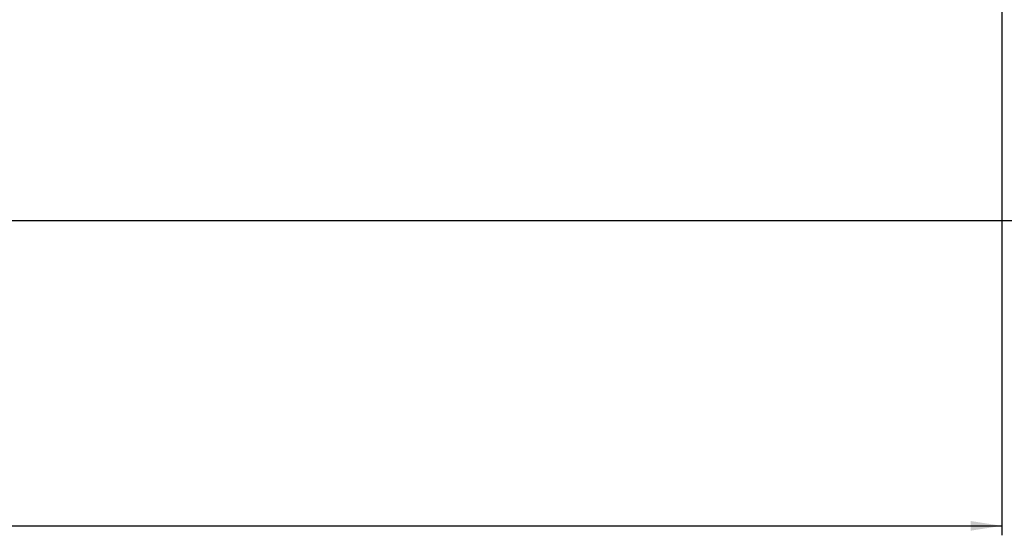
# Model space of a CAD drawing. Extents: x 30 to 403, y 9 to 287.
# Tile 14 of 26: x 237 to 341, y 159 to 213. Entities that reach past the tile are written whole.
import ezdxf

# ---------------------------------------------------------------- set-up
doc = ezdxf.new("R2010")
doc.units = 0
doc.layers.get('0').update_dxf_attribs({"linetype": 'CONTINUOUS'})
doc.styles.add('SLDTEXTSTYLE0', font='TXT', dxfattribs={"width": 0.75})
doc.dimstyles.new('SLDDIMSTYLE0', dxfattribs={"dimtxt": 3.5, "dimasz": 3.302, "dimexe": 0, "dimexo": 0.0625, "dimgap": 0.875, "dimtad": 1, "dimdec": 0, "dimrnd": 1e-09, "dimzin": 12, "dimtxsty": 'SLDTEXTSTYLE0', "dimsah": 1, "dimcen": 0.09, "dimazin": 3, "dimtfac": 1, "dimtdec": 0, "dimtofl": 0, "dimtmove": 0, "dimatfit": 3, "dimtolj": 1, "dimtzin": 12})

# ---------------------------------------------------------------- blocks, each defined once
blk = doc.blocks.new('_D_3')
at = {"color": 179, "linetype": 'CONTINUOUS'}
for p, q in [((46.02, 250.56), (46.02, 158.91)), ((340.41, 239.44), (340.41, 158.91)), ((46.02, 159.91), (340.41, 159.91))]:
    blk.add_line(p, q, dxfattribs=at)
for points in [[(46.02, 159.91), (49.32, 159.4), (49.32, 160.42)], [(340.41, 159.91), (337.11, 160.42), (337.11, 159.4)]]:
    blk.add_solid(points, dxfattribs=at)
at = {"color": 179, "linetype": 'CONTINUOUS', "insert": (200.16, 164.42, 0.1), "char_height": 3.5, "attachment_point": 1, "style": 'SLDTEXTSTYLE0'}
blk.add_mtext('294', dxfattribs=at)
blk = doc.blocks.new('_D_6')
at = {"color": 179, "linetype": 'CONTINUOUS'}
for p, q in [((160.98, 267.77), (354.71, 267.77)), ((353.71, 192.16), (353.71, 267.77)), ((208.26, 192.16), (354.71, 192.16))]:
    blk.add_line(p, q, dxfattribs=at)
for points in [[(353.71, 267.77), (353.2, 264.47), (354.22, 264.47)], [(353.71, 192.16), (354.22, 195.46), (353.2, 195.46)]]:
    blk.add_solid(points, dxfattribs=at)
at = {"color": 179, "linetype": 'CONTINUOUS', "insert": (349.2, 229.41, 0.1), "char_height": 3.5, "attachment_point": 1, "rotation": 90, "style": 'SLDTEXTSTYLE0'}
blk.add_mtext('76', dxfattribs=at)

msp = doc.modelspace()

# ---------------------------------------------------------------- dimensions: what is measured, and where the dimension line sits
at = {"color": 179, "linetype": 'CONTINUOUS'}
dim = msp.add_linear_dim(base=(353.712023, 267.77076), p1=(207.262131, 192.159697), p2=(159.981611, 267.77076), angle=90, dimstyle='SLDDIMSTYLE0', dxfattribs=at)
dim.commit()
dim.dimension.update_dxf_attribs({"geometry": '_D_6', "text_midpoint": (353.712023, 233.419741), "dimtype": 160})
dim = msp.add_linear_dim(base=(340.414761, 159.911858), p1=(46.017678, 251.559635), p2=(340.414761, 240.441534), dimstyle='SLDDIMSTYLE0', dxfattribs=at)
dim.commit()
dim.dimension.update_dxf_attribs({"geometry": '_D_3', "text_midpoint": (205.460053, 159.911858), "dimtype": 160})

doc.saveas('drawing.dxf')
